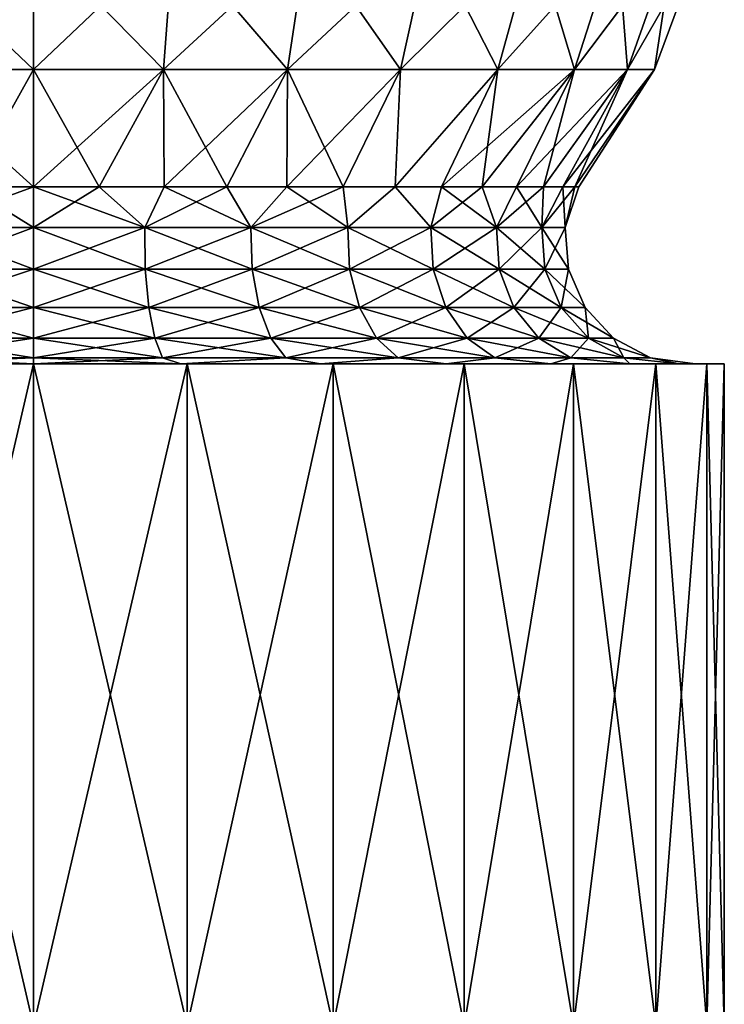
# Model space of a CAD drawing. Header units: millimetres. Extents: x -84 to 84, y -375 to 242.
# Tile 77 of 166: x 0 to 12, y 66 to 83. Entities that reach past the tile are written whole.
import ezdxf

# ---------------------------------------------------------------- set-up
doc = ezdxf.new("R2010")
doc.units = ezdxf.units.MM
doc.header["$LTSCALE"] = 81.481481
for name, color, linetype in [('226', 7, 'CONTINUOUS'), ('227', 7, 'CONTINUOUS'), ('228', 7, 'CONTINUOUS'), ('229', 7, 'CONTINUOUS'), ('240', 7, 'CONTINUOUS'), ('241', 7, 'CONTINUOUS'), ('242', 7, 'CONTINUOUS')]:
    doc.layers.add(name, color=color, linetype=linetype)

msp = doc.modelspace()

# ---------------------------------------------------------------- linework, layer by layer
at = {"layer": '226', "color": 7, "linetype": 'CONTINUOUS', "true_color": 0xa2afbf}
for points in [[(0, 76.767, 4.425), (0, 65.267, 4.425), (2.67, 65.267, 4.124), (0, 76.767, 4.425)], [(2.669, 76.767, 4.124), (0, 76.767, 4.425), (2.67, 65.267, 4.124), (2.669, 76.767, 4.124)], [(0, 76.767, -19.575), (2.669, 76.767, -19.274), (0, 65.267, -19.575), (0, 76.767, -19.575)], [(0, 65.267, -19.575), (2.669, 76.767, -19.274), (2.67, 65.267, -19.274), (0, 65.267, -19.575)], [(5.205, 76.767, 3.237), (2.669, 76.767, 4.124), (5.207, 65.267, 3.237), (5.205, 76.767, 3.237)], [(5.207, 65.267, 3.237), (2.669, 76.767, 4.124), (2.67, 65.267, 4.124), (5.207, 65.267, 3.237)], [(2.669, 76.767, -19.274), (5.205, 76.767, -18.387), (2.67, 65.267, -19.274), (2.669, 76.767, -19.274)], [(2.67, 65.267, -19.274), (5.205, 76.767, -18.387), (5.207, 65.267, -18.387), (2.67, 65.267, -19.274)], [(7.48, 76.767, 1.808), (5.205, 76.767, 3.237), (7.482, 65.267, 1.807), (7.48, 76.767, 1.808)], [(7.482, 65.267, 1.807), (5.205, 76.767, 3.237), (5.207, 65.267, 3.237), (7.482, 65.267, 1.807)], [(5.205, 76.767, -18.387), (7.48, 76.767, -16.958), (5.207, 65.267, -18.387), (5.205, 76.767, -18.387)], [(5.207, 65.267, -18.387), (7.48, 76.767, -16.958), (7.482, 65.267, -16.957), (5.207, 65.267, -18.387)], [(9.381, 76.767, -0.092), (7.48, 76.767, 1.808), (9.382, 65.267, -0.093), (9.381, 76.767, -0.092)], [(9.382, 65.267, -0.093), (7.48, 76.767, 1.808), (7.482, 65.267, 1.807), (9.382, 65.267, -0.093)], [(7.48, 76.767, -16.958), (9.381, 76.767, -15.058), (7.482, 65.267, -16.957), (7.48, 76.767, -16.958)], [(7.482, 65.267, -16.957), (9.381, 76.767, -15.058), (9.382, 65.267, -15.057), (7.482, 65.267, -16.957)], [(10.811, 76.767, -2.368), (9.381, 76.767, -0.092), (10.812, 65.267, -2.368), (10.811, 76.767, -2.368)], [(10.812, 65.267, -2.368), (9.381, 76.767, -0.092), (9.382, 65.267, -0.093), (10.812, 65.267, -2.368)], [(9.381, 76.767, -15.058), (10.811, 76.767, -12.782), (9.382, 65.267, -15.057), (9.381, 76.767, -15.058)], [(9.382, 65.267, -15.057), (10.811, 76.767, -12.782), (10.812, 65.267, -12.782), (9.382, 65.267, -15.057)], [(11.698, 76.767, -4.904), (10.811, 76.767, -2.368), (11.699, 65.267, -4.905), (11.698, 76.767, -4.904)], [(11.699, 65.267, -4.905), (10.811, 76.767, -2.368), (10.812, 65.267, -2.368), (11.699, 65.267, -4.905)], [(10.811, 76.767, -12.782), (11.698, 76.767, -10.246), (10.812, 65.267, -12.782), (10.811, 76.767, -12.782)], [(10.812, 65.267, -12.782), (11.698, 76.767, -10.246), (11.699, 65.267, -10.245), (10.812, 65.267, -12.782)], [(11.999, 76.767, -7.575), (11.698, 76.767, -4.904), (12, 65.267, -7.575), (11.999, 76.767, -7.575)], [(12, 65.267, -7.575), (11.698, 76.767, -4.904), (11.699, 65.267, -4.905), (12, 65.267, -7.575)], [(11.698, 76.767, -10.246), (11.999, 76.767, -7.575), (11.699, 65.267, -10.245), (11.698, 76.767, -10.246)], [(11.699, 65.267, -10.245), (11.999, 76.767, -7.575), (12, 65.267, -7.575), (11.699, 65.267, -10.245)]]:
    msp.add_3dface(points, dxfattribs=at)
at = {"layer": '227', "color": 7, "linetype": 'CONTINUOUS', "true_color": 0xa2afbf}
for points in [[(-2.669, 76.767, 4.124), (0, 76.767, 4.425), (-2.557, 76.767, 3.634), (-2.669, 76.767, 4.124)], [(0, 76.767, -19.575), (-2.669, 76.767, -19.274), (0, 76.767, -19.072), (0, 76.767, -19.575)], [(0, 76.767, -19.072), (-2.669, 76.767, -19.274), (-2.557, 76.767, -18.784), (0, 76.767, -19.072)], [(0, 76.767, 4.425), (0, 76.767, 3.922), (-2.557, 76.767, 3.634), (0, 76.767, 4.425)], [(0, 76.767, 4.425), (2.669, 76.767, 4.124), (0, 76.767, 3.922), (0, 76.767, 4.425)], [(0, 76.767, 3.922), (2.669, 76.767, 4.124), (2.557, 76.767, 3.634), (0, 76.767, 3.922)], [(2.669, 76.767, -19.274), (0, 76.767, -19.575), (2.557, 76.767, -18.784), (2.669, 76.767, -19.274)], [(2.557, 76.767, -18.784), (0, 76.767, -19.575), (0, 76.767, -19.072), (2.557, 76.767, -18.784)], [(2.557, 76.767, 3.634), (2.669, 76.767, 4.124), (4.987, 76.767, 2.784), (2.557, 76.767, 3.634)], [(4.987, 76.767, -17.934), (2.669, 76.767, -19.274), (2.557, 76.767, -18.784), (4.987, 76.767, -17.934)], [(2.669, 76.767, 4.124), (5.205, 76.767, 3.237), (4.987, 76.767, 2.784), (2.669, 76.767, 4.124)], [(5.205, 76.767, -18.387), (2.669, 76.767, -19.274), (4.987, 76.767, -17.934), (5.205, 76.767, -18.387)], [(4.987, 76.767, 2.784), (5.205, 76.767, 3.237), (7.167, 76.767, 1.414), (4.987, 76.767, 2.784)], [(7.167, 76.767, -16.564), (5.205, 76.767, -18.387), (4.987, 76.767, -17.934), (7.167, 76.767, -16.564)], [(5.205, 76.767, 3.237), (7.48, 76.767, 1.808), (7.167, 76.767, 1.414), (5.205, 76.767, 3.237)], [(7.48, 76.767, -16.958), (5.205, 76.767, -18.387), (7.167, 76.767, -16.564), (7.48, 76.767, -16.958)], [(7.167, 76.767, 1.414), (7.48, 76.767, 1.808), (8.987, 76.767, -0.406), (7.167, 76.767, 1.414)], [(8.987, 76.767, -14.744), (7.48, 76.767, -16.958), (7.167, 76.767, -16.564), (8.987, 76.767, -14.744)], [(7.48, 76.767, 1.808), (9.381, 76.767, -0.092), (8.987, 76.767, -0.406), (7.48, 76.767, 1.808)], [(9.381, 76.767, -15.058), (7.48, 76.767, -16.958), (8.987, 76.767, -14.744), (9.381, 76.767, -15.058)], [(8.987, 76.767, -0.406), (9.381, 76.767, -0.092), (10.357, 76.767, -2.586), (8.987, 76.767, -0.406)], [(10.357, 76.767, -12.564), (9.381, 76.767, -15.058), (8.987, 76.767, -14.744), (10.357, 76.767, -12.564)], [(9.381, 76.767, -0.092), (10.811, 76.767, -2.368), (10.357, 76.767, -2.586), (9.381, 76.767, -0.092)], [(10.811, 76.767, -12.782), (9.381, 76.767, -15.058), (10.357, 76.767, -12.564), (10.811, 76.767, -12.782)], [(10.357, 76.767, -2.586), (10.811, 76.767, -2.368), (11.208, 76.767, -5.016), (10.357, 76.767, -2.586)], [(11.208, 76.767, -10.134), (10.811, 76.767, -12.782), (10.357, 76.767, -12.564), (11.208, 76.767, -10.134)], [(10.811, 76.767, -2.368), (11.698, 76.767, -4.904), (11.208, 76.767, -5.016), (10.811, 76.767, -2.368)], [(11.698, 76.767, -10.246), (10.811, 76.767, -12.782), (11.208, 76.767, -10.134), (11.698, 76.767, -10.246)], [(11.208, 76.767, -5.016), (11.698, 76.767, -4.904), (11.496, 76.767, -7.575), (11.208, 76.767, -5.016)], [(11.496, 76.767, -7.575), (11.698, 76.767, -10.246), (11.208, 76.767, -10.134), (11.496, 76.767, -7.575)], [(11.698, 76.767, -4.904), (11.698, 76.767, -10.246), (11.496, 76.767, -7.575), (11.698, 76.767, -4.904)], [(11.698, 76.767, -4.904), (11.999, 76.767, -7.575), (11.698, 76.767, -10.246), (11.698, 76.767, -4.904)]]:
    msp.add_3dface(points, dxfattribs=at)
at = {"layer": '228', "color": 7, "linetype": 'CONTINUOUS', "true_color": 0xa2afbf}
for points in [[(0, 79.137, 1.711), (1.931, 79.137, 1.508), (0, 79.84, 1.898), (0, 79.137, 1.711)], [(0, 79.84, 1.898), (1.931, 79.137, 1.508), (1.142, 79.84, 1.829), (0, 79.84, 1.898)], [(1.931, 79.137, -16.658), (0, 79.137, -16.861), (1.142, 79.84, -16.979), (1.931, 79.137, -16.658)], [(1.142, 79.84, -16.979), (0, 79.137, -16.861), (0, 79.84, -17.048), (1.142, 79.84, -16.979)], [(1.142, 79.84, 1.829), (1.931, 79.137, 1.508), (2.267, 79.84, 1.622), (1.142, 79.84, 1.829)], [(2.267, 79.84, -16.772), (1.931, 79.137, -16.658), (1.142, 79.84, -16.979), (2.267, 79.84, -16.772)], [(1.931, 79.137, 1.508), (3.777, 79.137, 0.908), (2.267, 79.84, 1.622), (1.931, 79.137, 1.508)], [(3.777, 79.137, -16.058), (1.931, 79.137, -16.658), (3.359, 79.84, -16.432), (3.777, 79.137, -16.058)], [(3.359, 79.84, -16.432), (1.931, 79.137, -16.658), (2.267, 79.84, -16.772), (3.359, 79.84, -16.432)], [(2.267, 79.84, 1.622), (3.777, 79.137, 0.908), (3.359, 79.84, 1.282), (2.267, 79.84, 1.622)], [(3.359, 79.84, 1.282), (3.777, 79.137, 0.908), (4.402, 79.84, 0.813), (3.359, 79.84, 1.282)], [(4.402, 79.84, -15.963), (3.777, 79.137, -16.058), (3.359, 79.84, -16.432), (4.402, 79.84, -15.963)], [(3.777, 79.137, 0.908), (5.458, 79.137, -0.062), (4.402, 79.84, 0.813), (3.777, 79.137, 0.908)], [(5.458, 79.137, -15.088), (3.777, 79.137, -16.058), (5.381, 79.84, -15.371), (5.458, 79.137, -15.088)], [(5.381, 79.84, -15.371), (3.777, 79.137, -16.058), (4.402, 79.84, -15.963), (5.381, 79.84, -15.371)], [(4.402, 79.84, 0.813), (5.458, 79.137, -0.062), (5.381, 79.84, 0.221), (4.402, 79.84, 0.813)], [(5.381, 79.84, 0.221), (5.458, 79.137, -0.062), (6.281, 79.84, -0.485), (5.381, 79.84, 0.221)], [(6.281, 79.84, -14.665), (5.458, 79.137, -15.088), (5.381, 79.84, -15.371), (6.281, 79.84, -14.665)], [(5.458, 79.137, -0.062), (6.901, 79.137, -1.361), (6.281, 79.84, -0.485), (5.458, 79.137, -0.062)], [(6.901, 79.137, -13.789), (5.458, 79.137, -15.088), (6.281, 79.84, -14.665), (6.901, 79.137, -13.789)], [(6.281, 79.84, -0.485), (6.901, 79.137, -1.361), (7.09, 79.84, -1.294), (6.281, 79.84, -0.485)], [(7.09, 79.84, -13.856), (6.901, 79.137, -13.789), (6.281, 79.84, -14.665), (7.09, 79.84, -13.856)], [(6.901, 79.137, -1.361), (8.042, 79.137, -2.932), (7.09, 79.84, -1.294), (6.901, 79.137, -1.361)], [(8.042, 79.137, -12.218), (6.901, 79.137, -13.789), (7.796, 79.84, -12.956), (8.042, 79.137, -12.218)], [(7.796, 79.84, -12.956), (6.901, 79.137, -13.789), (7.09, 79.84, -13.856), (7.796, 79.84, -12.956)], [(7.09, 79.84, -1.294), (8.042, 79.137, -2.932), (7.796, 79.84, -2.194), (7.09, 79.84, -1.294)], [(7.796, 79.84, -2.194), (8.042, 79.137, -2.932), (8.388, 79.84, -3.173), (7.796, 79.84, -2.194)], [(8.388, 79.84, -11.977), (8.042, 79.137, -12.218), (7.796, 79.84, -12.956), (8.388, 79.84, -11.977)], [(8.042, 79.137, -2.932), (8.832, 79.137, -4.705), (8.388, 79.84, -3.173), (8.042, 79.137, -2.932)], [(8.832, 79.137, -10.445), (8.042, 79.137, -12.218), (8.857, 79.84, -10.934), (8.832, 79.137, -10.445)], [(8.857, 79.84, -10.934), (8.042, 79.137, -12.218), (8.388, 79.84, -11.977), (8.857, 79.84, -10.934)], [(8.388, 79.84, -3.173), (8.832, 79.137, -4.705), (8.857, 79.84, -4.216), (8.388, 79.84, -3.173)], [(8.832, 79.137, -4.705), (9.235, 79.137, -6.604), (9.197, 79.84, -5.308), (8.832, 79.137, -4.705)], [(8.857, 79.84, -4.216), (8.832, 79.137, -4.705), (9.197, 79.84, -5.308), (8.857, 79.84, -4.216)], [(9.235, 79.137, -8.546), (8.832, 79.137, -10.445), (9.404, 79.84, -8.717), (9.235, 79.137, -8.546)], [(9.404, 79.84, -8.717), (8.832, 79.137, -10.445), (9.197, 79.84, -9.842), (9.404, 79.84, -8.717)], [(9.197, 79.84, -9.842), (8.832, 79.137, -10.445), (8.857, 79.84, -10.934), (9.197, 79.84, -9.842)], [(9.197, 79.84, -5.308), (9.235, 79.137, -6.604), (9.404, 79.84, -6.433), (9.197, 79.84, -5.308)], [(9.235, 79.137, -6.604), (9.235, 79.137, -8.546), (9.473, 79.84, -7.575), (9.235, 79.137, -6.604)], [(9.404, 79.84, -6.433), (9.235, 79.137, -6.604), (9.473, 79.84, -7.575), (9.404, 79.84, -6.433)], [(9.473, 79.84, -7.575), (9.235, 79.137, -8.546), (9.404, 79.84, -8.717), (9.473, 79.84, -7.575)], [(0, 78.41, 1.768), (1.942, 78.41, 1.564), (0, 79.137, 1.711), (0, 78.41, 1.768)], [(0, 79.137, 1.711), (1.942, 78.41, 1.564), (1.931, 79.137, 1.508), (0, 79.137, 1.711)], [(1.942, 78.41, -16.714), (0, 78.41, -16.918), (1.931, 79.137, -16.658), (1.942, 78.41, -16.714)], [(1.931, 79.137, -16.658), (0, 78.41, -16.918), (0, 79.137, -16.861), (1.931, 79.137, -16.658)], [(1.942, 78.41, 1.564), (3.8, 78.41, 0.96), (1.931, 79.137, 1.508), (1.942, 78.41, 1.564)], [(1.931, 79.137, 1.508), (3.8, 78.41, 0.96), (3.777, 79.137, 0.908), (1.931, 79.137, 1.508)], [(3.777, 79.137, -16.058), (1.942, 78.41, -16.714), (1.931, 79.137, -16.658), (3.777, 79.137, -16.058)], [(3.8, 78.41, -16.11), (1.942, 78.41, -16.714), (3.777, 79.137, -16.058), (3.8, 78.41, -16.11)], [(3.8, 78.41, 0.96), (5.492, 78.41, -0.017), (3.777, 79.137, 0.908), (3.8, 78.41, 0.96)], [(3.777, 79.137, 0.908), (5.492, 78.41, -0.017), (5.458, 79.137, -0.062), (3.777, 79.137, 0.908)], [(5.458, 79.137, -15.088), (3.8, 78.41, -16.11), (3.777, 79.137, -16.058), (5.458, 79.137, -15.088)], [(5.492, 78.41, -15.133), (3.8, 78.41, -16.11), (5.458, 79.137, -15.088), (5.492, 78.41, -15.133)], [(5.492, 78.41, -0.017), (6.943, 78.41, -1.324), (5.458, 79.137, -0.062), (5.492, 78.41, -0.017)], [(5.458, 79.137, -0.062), (6.943, 78.41, -1.324), (6.901, 79.137, -1.361), (5.458, 79.137, -0.062)], [(6.901, 79.137, -13.789), (5.492, 78.41, -15.133), (5.458, 79.137, -15.088), (6.901, 79.137, -13.789)], [(6.943, 78.41, -13.826), (5.492, 78.41, -15.133), (6.901, 79.137, -13.789), (6.943, 78.41, -13.826)], [(6.943, 78.41, -1.324), (8.091, 78.41, -2.904), (6.901, 79.137, -1.361), (6.943, 78.41, -1.324)], [(6.901, 79.137, -1.361), (8.091, 78.41, -2.904), (8.042, 79.137, -2.932), (6.901, 79.137, -1.361)], [(8.042, 79.137, -12.218), (6.943, 78.41, -13.826), (6.901, 79.137, -13.789), (8.042, 79.137, -12.218)], [(8.091, 78.41, -12.246), (6.943, 78.41, -13.826), (8.042, 79.137, -12.218), (8.091, 78.41, -12.246)], [(8.091, 78.41, -2.904), (8.885, 78.41, -4.688), (8.042, 79.137, -2.932), (8.091, 78.41, -2.904)], [(8.042, 79.137, -2.932), (8.885, 78.41, -4.688), (8.832, 79.137, -4.705), (8.042, 79.137, -2.932)], [(8.832, 79.137, -10.445), (8.091, 78.41, -12.246), (8.042, 79.137, -12.218), (8.832, 79.137, -10.445)], [(8.885, 78.41, -10.462), (8.091, 78.41, -12.246), (8.832, 79.137, -10.445), (8.885, 78.41, -10.462)], [(8.885, 78.41, -4.688), (9.292, 78.41, -6.598), (8.832, 79.137, -4.705), (8.885, 78.41, -4.688)], [(8.832, 79.137, -4.705), (9.292, 78.41, -6.598), (9.235, 79.137, -6.604), (8.832, 79.137, -4.705)], [(9.235, 79.137, -8.546), (8.885, 78.41, -10.462), (8.832, 79.137, -10.445), (9.235, 79.137, -8.546)], [(9.292, 78.41, -8.552), (8.885, 78.41, -10.462), (9.235, 79.137, -8.546), (9.292, 78.41, -8.552)], [(9.292, 78.41, -6.598), (9.292, 78.41, -8.552), (9.235, 79.137, -6.604), (9.292, 78.41, -6.598)], [(9.235, 79.137, -6.604), (9.292, 78.41, -8.552), (9.235, 79.137, -8.546), (9.235, 79.137, -6.604)], [(0, 77.743, 2.061), (2.003, 77.743, 1.851), (0, 78.41, 1.768), (0, 77.743, 2.061)], [(0, 78.41, 1.768), (2.003, 77.743, 1.851), (1.942, 78.41, 1.564), (0, 78.41, 1.768)], [(2.003, 77.743, -17.001), (0, 77.743, -17.211), (1.942, 78.41, -16.714), (2.003, 77.743, -17.001)], [(1.942, 78.41, -16.714), (0, 77.743, -17.211), (0, 78.41, -16.918), (1.942, 78.41, -16.714)], [(2.003, 77.743, 1.851), (3.919, 77.743, 1.228), (1.942, 78.41, 1.564), (2.003, 77.743, 1.851)], [(1.942, 78.41, 1.564), (3.919, 77.743, 1.228), (3.8, 78.41, 0.96), (1.942, 78.41, 1.564)], [(3.8, 78.41, -16.11), (2.003, 77.743, -17.001), (1.942, 78.41, -16.714), (3.8, 78.41, -16.11)], [(3.919, 77.743, -16.378), (2.003, 77.743, -17.001), (3.8, 78.41, -16.11), (3.919, 77.743, -16.378)], [(3.919, 77.743, 1.228), (5.664, 77.743, 0.221), (3.8, 78.41, 0.96), (3.919, 77.743, 1.228)], [(3.8, 78.41, 0.96), (5.664, 77.743, 0.221), (5.492, 78.41, -0.017), (3.8, 78.41, 0.96)], [(5.492, 78.41, -15.133), (3.919, 77.743, -16.378), (3.8, 78.41, -16.11), (5.492, 78.41, -15.133)], [(5.664, 77.743, -15.371), (3.919, 77.743, -16.378), (5.492, 78.41, -15.133), (5.664, 77.743, -15.371)], [(5.664, 77.743, 0.221), (7.161, 77.743, -1.127), (5.492, 78.41, -0.017), (5.664, 77.743, 0.221)], [(5.492, 78.41, -0.017), (7.161, 77.743, -1.127), (6.943, 78.41, -1.324), (5.492, 78.41, -0.017)], [(6.943, 78.41, -13.826), (5.664, 77.743, -15.371), (5.492, 78.41, -15.133), (6.943, 78.41, -13.826)], [(7.161, 77.743, -14.023), (5.664, 77.743, -15.371), (6.943, 78.41, -13.826), (7.161, 77.743, -14.023)], [(7.161, 77.743, -1.127), (8.345, 77.743, -2.757), (6.943, 78.41, -1.324), (7.161, 77.743, -1.127)], [(6.943, 78.41, -1.324), (8.345, 77.743, -2.757), (8.091, 78.41, -2.904), (6.943, 78.41, -1.324)], [(8.091, 78.41, -12.246), (7.161, 77.743, -14.023), (6.943, 78.41, -13.826), (8.091, 78.41, -12.246)], [(8.345, 77.743, -12.393), (7.161, 77.743, -14.023), (8.091, 78.41, -12.246), (8.345, 77.743, -12.393)], [(8.345, 77.743, -2.757), (9.165, 77.743, -4.597), (8.091, 78.41, -2.904), (8.345, 77.743, -2.757)], [(8.091, 78.41, -2.904), (9.165, 77.743, -4.597), (8.885, 78.41, -4.688), (8.091, 78.41, -2.904)], [(8.885, 78.41, -10.462), (8.345, 77.743, -12.393), (8.091, 78.41, -12.246), (8.885, 78.41, -10.462)], [(9.165, 77.743, -10.553), (8.345, 77.743, -12.393), (8.885, 78.41, -10.462), (9.165, 77.743, -10.553)], [(9.165, 77.743, -4.597), (9.583, 77.743, -6.568), (8.885, 78.41, -4.688), (9.165, 77.743, -4.597)], [(8.885, 78.41, -4.688), (9.583, 77.743, -6.568), (9.292, 78.41, -6.598), (8.885, 78.41, -4.688)], [(9.292, 78.41, -8.552), (9.165, 77.743, -10.553), (8.885, 78.41, -10.462), (9.292, 78.41, -8.552)], [(9.583, 77.743, -8.582), (9.165, 77.743, -10.553), (9.292, 78.41, -8.552), (9.583, 77.743, -8.582)], [(9.583, 77.743, -6.568), (9.583, 77.743, -8.582), (9.292, 78.41, -6.598), (9.583, 77.743, -6.568)], [(9.292, 78.41, -6.598), (9.583, 77.743, -8.582), (9.292, 78.41, -8.552), (9.292, 78.41, -6.598)], [(0, 77.211, 2.559), (2.107, 77.211, 2.337), (0, 77.743, 2.061), (0, 77.211, 2.559)], [(0, 77.743, 2.061), (2.107, 77.211, 2.337), (2.003, 77.743, 1.851), (0, 77.743, 2.061)], [(2.107, 77.211, -17.487), (0, 77.211, -17.709), (2.003, 77.743, -17.001), (2.107, 77.211, -17.487)], [(2.003, 77.743, -17.001), (0, 77.211, -17.709), (0, 77.743, -17.211), (2.003, 77.743, -17.001)], [(2.107, 77.211, 2.337), (4.122, 77.211, 1.683), (2.003, 77.743, 1.851), (2.107, 77.211, 2.337)], [(2.003, 77.743, 1.851), (4.122, 77.211, 1.683), (3.919, 77.743, 1.228), (2.003, 77.743, 1.851)], [(3.919, 77.743, -16.378), (2.107, 77.211, -17.487), (2.003, 77.743, -17.001), (3.919, 77.743, -16.378)], [(4.122, 77.211, -16.833), (2.107, 77.211, -17.487), (3.919, 77.743, -16.378), (4.122, 77.211, -16.833)], [(4.122, 77.211, 1.683), (5.956, 77.211, 0.623), (3.919, 77.743, 1.228), (4.122, 77.211, 1.683)], [(3.919, 77.743, 1.228), (5.956, 77.211, 0.623), (5.664, 77.743, 0.221), (3.919, 77.743, 1.228)], [(5.664, 77.743, -15.371), (4.122, 77.211, -16.833), (3.919, 77.743, -16.378), (5.664, 77.743, -15.371)], [(5.956, 77.211, -15.773), (4.122, 77.211, -16.833), (5.664, 77.743, -15.371), (5.956, 77.211, -15.773)], [(5.956, 77.211, 0.623), (7.531, 77.211, -0.794), (5.664, 77.743, 0.221), (5.956, 77.211, 0.623)], [(5.664, 77.743, 0.221), (7.531, 77.211, -0.794), (7.161, 77.743, -1.127), (5.664, 77.743, 0.221)], [(7.161, 77.743, -14.023), (5.956, 77.211, -15.773), (5.664, 77.743, -15.371), (7.161, 77.743, -14.023)], [(7.531, 77.211, -14.356), (5.956, 77.211, -15.773), (7.161, 77.743, -14.023), (7.531, 77.211, -14.356)], [(7.531, 77.211, -0.794), (8.776, 77.211, -2.508), (7.161, 77.743, -1.127), (7.531, 77.211, -0.794)], [(7.161, 77.743, -1.127), (8.776, 77.211, -2.508), (8.345, 77.743, -2.757), (7.161, 77.743, -1.127)], [(8.345, 77.743, -12.393), (7.531, 77.211, -14.356), (7.161, 77.743, -14.023), (8.345, 77.743, -12.393)], [(8.776, 77.211, -12.642), (7.531, 77.211, -14.356), (8.345, 77.743, -12.393), (8.776, 77.211, -12.642)], [(8.776, 77.211, -2.508), (9.638, 77.211, -4.443), (8.345, 77.743, -2.757), (8.776, 77.211, -2.508)], [(8.345, 77.743, -2.757), (9.638, 77.211, -4.443), (9.165, 77.743, -4.597), (8.345, 77.743, -2.757)], [(9.165, 77.743, -10.553), (8.776, 77.211, -12.642), (8.345, 77.743, -12.393), (9.165, 77.743, -10.553)], [(9.638, 77.211, -10.707), (8.776, 77.211, -12.642), (9.165, 77.743, -10.553), (9.638, 77.211, -10.707)], [(9.638, 77.211, -4.443), (10.078, 77.211, -6.516), (9.165, 77.743, -4.597), (9.638, 77.211, -4.443)], [(9.165, 77.743, -4.597), (10.078, 77.211, -6.516), (9.583, 77.743, -6.568), (9.165, 77.743, -4.597)], [(9.583, 77.743, -8.582), (9.638, 77.211, -10.707), (9.165, 77.743, -10.553), (9.583, 77.743, -8.582)], [(10.078, 77.211, -6.516), (10.078, 77.211, -8.634), (9.583, 77.743, -6.568), (10.078, 77.211, -6.516)], [(10.078, 77.211, -8.634), (9.638, 77.211, -10.707), (9.583, 77.743, -8.582), (10.078, 77.211, -8.634)], [(9.583, 77.743, -6.568), (10.078, 77.211, -8.634), (9.583, 77.743, -8.582), (9.583, 77.743, -6.568)], [(0, 76.873, 3.204), (2.241, 76.873, 2.969), (0, 77.211, 2.559), (0, 76.873, 3.204)], [(0, 77.211, 2.559), (2.241, 76.873, 2.969), (2.107, 77.211, 2.337), (0, 77.211, 2.559)], [(2.241, 76.873, -18.119), (0, 76.873, -18.354), (2.107, 77.211, -17.487), (2.241, 76.873, -18.119)], [(2.107, 77.211, -17.487), (0, 76.873, -18.354), (0, 77.211, -17.709), (2.107, 77.211, -17.487)], [(2.241, 76.873, 2.969), (4.384, 76.873, 2.272), (2.107, 77.211, 2.337), (2.241, 76.873, 2.969)], [(2.107, 77.211, 2.337), (4.384, 76.873, 2.272), (4.122, 77.211, 1.683), (2.107, 77.211, 2.337)], [(4.122, 77.211, -16.833), (2.241, 76.873, -18.119), (2.107, 77.211, -17.487), (4.122, 77.211, -16.833)], [(4.384, 76.873, -17.422), (2.241, 76.873, -18.119), (4.122, 77.211, -16.833), (4.384, 76.873, -17.422)], [(4.384, 76.873, 2.272), (6.336, 76.873, 1.146), (4.122, 77.211, 1.683), (4.384, 76.873, 2.272)], [(4.122, 77.211, 1.683), (6.336, 76.873, 1.146), (5.956, 77.211, 0.623), (4.122, 77.211, 1.683)], [(5.956, 77.211, -15.773), (4.384, 76.873, -17.422), (4.122, 77.211, -16.833), (5.956, 77.211, -15.773)], [(6.336, 76.873, -16.296), (4.384, 76.873, -17.422), (5.956, 77.211, -15.773), (6.336, 76.873, -16.296)], [(6.336, 76.873, 1.146), (8.011, 76.873, -0.362), (5.956, 77.211, 0.623), (6.336, 76.873, 1.146)], [(5.956, 77.211, 0.623), (8.011, 76.873, -0.362), (7.531, 77.211, -0.794), (5.956, 77.211, 0.623)], [(7.531, 77.211, -14.356), (6.336, 76.873, -16.296), (5.956, 77.211, -15.773), (7.531, 77.211, -14.356)], [(8.011, 76.873, -14.788), (6.336, 76.873, -16.296), (7.531, 77.211, -14.356), (8.011, 76.873, -14.788)], [(8.011, 76.873, -0.362), (9.335, 76.873, -2.185), (7.531, 77.211, -0.794), (8.011, 76.873, -0.362)], [(7.531, 77.211, -0.794), (9.335, 76.873, -2.185), (8.776, 77.211, -2.508), (7.531, 77.211, -0.794)], [(8.776, 77.211, -12.642), (8.011, 76.873, -14.788), (7.531, 77.211, -14.356), (8.776, 77.211, -12.642)], [(9.335, 76.873, -12.965), (8.011, 76.873, -14.788), (8.776, 77.211, -12.642), (9.335, 76.873, -12.965)], [(9.335, 76.873, -2.185), (10.252, 76.873, -4.244), (8.776, 77.211, -2.508), (9.335, 76.873, -2.185)], [(8.776, 77.211, -2.508), (10.252, 76.873, -4.244), (9.638, 77.211, -4.443), (8.776, 77.211, -2.508)], [(9.638, 77.211, -10.707), (9.335, 76.873, -12.965), (8.776, 77.211, -12.642), (9.638, 77.211, -10.707)], [(10.252, 76.873, -10.906), (9.335, 76.873, -12.965), (9.638, 77.211, -10.707), (10.252, 76.873, -10.906)], [(10.252, 76.873, -4.244), (10.72, 76.873, -6.448), (9.638, 77.211, -4.443), (10.252, 76.873, -4.244)], [(9.638, 77.211, -4.443), (10.72, 76.873, -6.448), (10.078, 77.211, -6.516), (9.638, 77.211, -4.443)], [(10.078, 77.211, -8.634), (10.252, 76.873, -10.906), (9.638, 77.211, -10.707), (10.078, 77.211, -8.634)], [(10.72, 76.873, -6.448), (10.72, 76.873, -8.702), (10.078, 77.211, -6.516), (10.72, 76.873, -6.448)], [(10.72, 76.873, -8.702), (10.252, 76.873, -10.906), (10.078, 77.211, -8.634), (10.72, 76.873, -8.702)], [(10.078, 77.211, -6.516), (10.72, 76.873, -8.702), (10.078, 77.211, -8.634), (10.078, 77.211, -6.516)], [(0, 76.767, 3.922), (2.557, 76.767, 3.634), (0, 76.873, 3.204), (0, 76.767, 3.922)], [(0, 76.873, 3.204), (2.557, 76.767, 3.634), (2.241, 76.873, 2.969), (0, 76.873, 3.204)], [(2.557, 76.767, -18.784), (0, 76.767, -19.072), (2.241, 76.873, -18.119), (2.557, 76.767, -18.784)], [(2.241, 76.873, -18.119), (0, 76.767, -19.072), (0, 76.873, -18.354), (2.241, 76.873, -18.119)], [(2.241, 76.873, 2.969), (2.557, 76.767, 3.634), (4.384, 76.873, 2.272), (2.241, 76.873, 2.969)], [(4.384, 76.873, -17.422), (2.557, 76.767, -18.784), (2.241, 76.873, -18.119), (4.384, 76.873, -17.422)], [(2.557, 76.767, 3.634), (4.987, 76.767, 2.784), (4.384, 76.873, 2.272), (2.557, 76.767, 3.634)], [(4.987, 76.767, -17.934), (2.557, 76.767, -18.784), (4.384, 76.873, -17.422), (4.987, 76.767, -17.934)], [(4.384, 76.873, 2.272), (4.987, 76.767, 2.784), (6.336, 76.873, 1.146), (4.384, 76.873, 2.272)], [(6.336, 76.873, -16.296), (4.987, 76.767, -17.934), (4.384, 76.873, -17.422), (6.336, 76.873, -16.296)], [(4.987, 76.767, 2.784), (7.167, 76.767, 1.414), (6.336, 76.873, 1.146), (4.987, 76.767, 2.784)], [(7.167, 76.767, -16.564), (4.987, 76.767, -17.934), (6.336, 76.873, -16.296), (7.167, 76.767, -16.564)], [(6.336, 76.873, 1.146), (7.167, 76.767, 1.414), (8.011, 76.873, -0.362), (6.336, 76.873, 1.146)], [(8.011, 76.873, -14.788), (7.167, 76.767, -16.564), (6.336, 76.873, -16.296), (8.011, 76.873, -14.788)], [(7.167, 76.767, 1.414), (8.987, 76.767, -0.406), (8.011, 76.873, -0.362), (7.167, 76.767, 1.414)], [(8.987, 76.767, -14.744), (7.167, 76.767, -16.564), (8.011, 76.873, -14.788), (8.987, 76.767, -14.744)], [(8.011, 76.873, -0.362), (8.987, 76.767, -0.406), (9.335, 76.873, -2.185), (8.011, 76.873, -0.362)], [(9.335, 76.873, -12.965), (8.987, 76.767, -14.744), (8.011, 76.873, -14.788), (9.335, 76.873, -12.965)], [(8.987, 76.767, -0.406), (10.357, 76.767, -2.586), (9.335, 76.873, -2.185), (8.987, 76.767, -0.406)], [(10.357, 76.767, -12.564), (8.987, 76.767, -14.744), (9.335, 76.873, -12.965), (10.357, 76.767, -12.564)], [(9.335, 76.873, -2.185), (10.357, 76.767, -2.586), (10.252, 76.873, -4.244), (9.335, 76.873, -2.185)], [(10.252, 76.873, -10.906), (10.357, 76.767, -12.564), (9.335, 76.873, -12.965), (10.252, 76.873, -10.906)], [(10.357, 76.767, -2.586), (11.208, 76.767, -5.016), (10.252, 76.873, -4.244), (10.357, 76.767, -2.586)], [(10.252, 76.873, -4.244), (11.208, 76.767, -5.016), (10.72, 76.873, -6.448), (10.252, 76.873, -4.244)], [(11.208, 76.767, -10.134), (10.357, 76.767, -12.564), (10.252, 76.873, -10.906), (11.208, 76.767, -10.134)], [(10.72, 76.873, -8.702), (11.208, 76.767, -10.134), (10.252, 76.873, -10.906), (10.72, 76.873, -8.702)], [(11.208, 76.767, -5.016), (11.496, 76.767, -7.575), (10.72, 76.873, -6.448), (11.208, 76.767, -5.016)], [(11.496, 76.767, -7.575), (11.208, 76.767, -10.134), (10.72, 76.873, -8.702), (11.496, 76.767, -7.575)], [(10.72, 76.873, -6.448), (11.496, 76.767, -7.575), (10.72, 76.873, -8.702), (10.72, 76.873, -6.448)]]:
    msp.add_3dface(points, dxfattribs=at)
at = {"layer": '229', "color": 7, "linetype": 'CONTINUOUS', "true_color": 0xa2afbf}
for points in [[(0, 81.882, 3.275), (2.256, 81.882, 3.038), (0, 84.193, 4.134), (0, 81.882, 3.275)], [(0, 84.193, 4.134), (2.256, 81.882, 3.038), (2.434, 84.193, 3.878), (0, 84.193, 4.134)], [(2.256, 81.882, -18.188), (0, 81.882, -18.425), (2.434, 84.193, -19.028), (2.256, 81.882, -18.188)], [(2.434, 84.193, -19.028), (0, 81.882, -18.425), (0, 84.193, -19.284), (2.434, 84.193, -19.028)], [(2.256, 81.882, 3.038), (4.413, 81.882, 2.337), (2.434, 84.193, 3.878), (2.256, 81.882, 3.038)], [(4.413, 81.882, -17.487), (2.256, 81.882, -18.188), (4.762, 84.193, -18.272), (4.413, 81.882, -17.487)], [(4.762, 84.193, -18.272), (2.256, 81.882, -18.188), (2.434, 84.193, -19.028), (4.762, 84.193, -18.272)], [(2.434, 84.193, 3.878), (4.413, 81.882, 2.337), (4.762, 84.193, 3.122), (2.434, 84.193, 3.878)], [(4.413, 81.882, 2.337), (6.377, 81.882, 1.203), (4.762, 84.193, 3.122), (4.413, 81.882, 2.337)], [(6.377, 81.882, -16.353), (4.413, 81.882, -17.487), (6.882, 84.193, -17.048), (6.377, 81.882, -16.353)], [(6.882, 84.193, -17.048), (4.413, 81.882, -17.487), (4.762, 84.193, -18.272), (6.882, 84.193, -17.048)], [(4.762, 84.193, 3.122), (6.377, 81.882, 1.203), (6.882, 84.193, 1.898), (4.762, 84.193, 3.122)], [(6.377, 81.882, 1.203), (8.063, 81.882, -0.315), (6.882, 84.193, 1.898), (6.377, 81.882, 1.203)], [(8.063, 81.882, -14.835), (6.377, 81.882, -16.353), (8.701, 84.193, -15.41), (8.063, 81.882, -14.835)], [(8.701, 84.193, -15.41), (6.377, 81.882, -16.353), (6.882, 84.193, -17.048), (8.701, 84.193, -15.41)], [(6.882, 84.193, 1.898), (8.063, 81.882, -0.315), (8.701, 84.193, 0.26), (6.882, 84.193, 1.898)], [(8.063, 81.882, -0.315), (9.396, 81.882, -2.15), (8.701, 84.193, 0.26), (8.063, 81.882, -0.315)], [(9.396, 81.882, -13), (8.063, 81.882, -14.835), (10.14, 84.193, -13.429), (9.396, 81.882, -13)], [(10.14, 84.193, -13.429), (8.063, 81.882, -14.835), (8.701, 84.193, -15.41), (10.14, 84.193, -13.429)], [(8.701, 84.193, 0.26), (9.396, 81.882, -2.15), (10.14, 84.193, -1.721), (8.701, 84.193, 0.26)], [(9.396, 81.882, -2.15), (10.319, 81.882, -4.222), (10.14, 84.193, -1.721), (9.396, 81.882, -2.15)], [(10.319, 81.882, -10.928), (9.396, 81.882, -13), (11.136, 84.193, -11.193), (10.319, 81.882, -10.928)], [(11.136, 84.193, -11.193), (9.396, 81.882, -13), (10.14, 84.193, -13.429), (11.136, 84.193, -11.193)], [(10.14, 84.193, -1.721), (10.319, 81.882, -4.222), (11.136, 84.193, -3.957), (10.14, 84.193, -1.721)], [(10.319, 81.882, -4.222), (10.79, 81.882, -6.441), (11.136, 84.193, -3.957), (10.319, 81.882, -4.222)], [(10.79, 81.882, -8.709), (10.319, 81.882, -10.928), (11.645, 84.193, -8.799), (10.79, 81.882, -8.709)], [(11.645, 84.193, -8.799), (10.319, 81.882, -10.928), (11.136, 84.193, -11.193), (11.645, 84.193, -8.799)], [(10.79, 81.882, -6.441), (10.79, 81.882, -8.709), (11.645, 84.193, -6.351), (10.79, 81.882, -6.441)], [(11.136, 84.193, -3.957), (10.79, 81.882, -6.441), (11.645, 84.193, -6.351), (11.136, 84.193, -3.957)], [(11.645, 84.193, -6.351), (10.79, 81.882, -8.709), (11.645, 84.193, -8.799), (11.645, 84.193, -6.351)], [(0, 79.84, 1.898), (1.142, 79.84, 1.829), (0, 81.882, 3.275), (0, 79.84, 1.898)], [(0, 81.882, 3.275), (1.142, 79.84, 1.829), (2.256, 81.882, 3.038), (0, 81.882, 3.275)], [(1.142, 79.84, -16.979), (0, 79.84, -17.048), (2.256, 81.882, -18.188), (1.142, 79.84, -16.979)], [(2.256, 81.882, -18.188), (0, 79.84, -17.048), (0, 81.882, -18.425), (2.256, 81.882, -18.188)], [(1.142, 79.84, 1.829), (2.267, 79.84, 1.622), (2.256, 81.882, 3.038), (1.142, 79.84, 1.829)], [(2.267, 79.84, -16.772), (1.142, 79.84, -16.979), (2.256, 81.882, -18.188), (2.267, 79.84, -16.772)], [(2.267, 79.84, 1.622), (3.359, 79.84, 1.282), (2.256, 81.882, 3.038), (2.267, 79.84, 1.622)], [(2.256, 81.882, 3.038), (3.359, 79.84, 1.282), (4.413, 81.882, 2.337), (2.256, 81.882, 3.038)], [(4.413, 81.882, -17.487), (2.267, 79.84, -16.772), (2.256, 81.882, -18.188), (4.413, 81.882, -17.487)], [(3.359, 79.84, -16.432), (2.267, 79.84, -16.772), (4.413, 81.882, -17.487), (3.359, 79.84, -16.432)], [(3.359, 79.84, 1.282), (4.402, 79.84, 0.813), (4.413, 81.882, 2.337), (3.359, 79.84, 1.282)], [(4.402, 79.84, -15.963), (3.359, 79.84, -16.432), (4.413, 81.882, -17.487), (4.402, 79.84, -15.963)], [(4.402, 79.84, 0.813), (5.381, 79.84, 0.221), (4.413, 81.882, 2.337), (4.402, 79.84, 0.813)], [(5.381, 79.84, -15.371), (4.402, 79.84, -15.963), (6.377, 81.882, -16.353), (5.381, 79.84, -15.371)], [(6.377, 81.882, -16.353), (4.402, 79.84, -15.963), (4.413, 81.882, -17.487), (6.377, 81.882, -16.353)], [(4.413, 81.882, 2.337), (5.381, 79.84, 0.221), (6.377, 81.882, 1.203), (4.413, 81.882, 2.337)], [(5.381, 79.84, 0.221), (6.281, 79.84, -0.485), (6.377, 81.882, 1.203), (5.381, 79.84, 0.221)], [(6.281, 79.84, -14.665), (5.381, 79.84, -15.371), (6.377, 81.882, -16.353), (6.281, 79.84, -14.665)], [(6.281, 79.84, -0.485), (7.09, 79.84, -1.294), (8.063, 81.882, -0.315), (6.281, 79.84, -0.485)], [(6.377, 81.882, 1.203), (6.281, 79.84, -0.485), (8.063, 81.882, -0.315), (6.377, 81.882, 1.203)], [(7.09, 79.84, -13.856), (6.281, 79.84, -14.665), (8.063, 81.882, -14.835), (7.09, 79.84, -13.856)], [(8.063, 81.882, -14.835), (6.281, 79.84, -14.665), (6.377, 81.882, -16.353), (8.063, 81.882, -14.835)], [(7.09, 79.84, -1.294), (7.796, 79.84, -2.194), (8.063, 81.882, -0.315), (7.09, 79.84, -1.294)], [(7.796, 79.84, -12.956), (7.09, 79.84, -13.856), (9.396, 81.882, -13), (7.796, 79.84, -12.956)], [(9.396, 81.882, -13), (7.09, 79.84, -13.856), (8.063, 81.882, -14.835), (9.396, 81.882, -13)], [(7.796, 79.84, -2.194), (8.388, 79.84, -3.173), (9.396, 81.882, -2.15), (7.796, 79.84, -2.194)], [(8.063, 81.882, -0.315), (7.796, 79.84, -2.194), (9.396, 81.882, -2.15), (8.063, 81.882, -0.315)], [(8.388, 79.84, -11.977), (7.796, 79.84, -12.956), (9.396, 81.882, -13), (8.388, 79.84, -11.977)], [(8.388, 79.84, -3.173), (8.857, 79.84, -4.216), (9.396, 81.882, -2.15), (8.388, 79.84, -3.173)], [(8.857, 79.84, -10.934), (8.388, 79.84, -11.977), (10.319, 81.882, -10.928), (8.857, 79.84, -10.934)], [(10.319, 81.882, -10.928), (8.388, 79.84, -11.977), (9.396, 81.882, -13), (10.319, 81.882, -10.928)], [(8.857, 79.84, -4.216), (9.197, 79.84, -5.308), (10.319, 81.882, -4.222), (8.857, 79.84, -4.216)], [(9.396, 81.882, -2.15), (8.857, 79.84, -4.216), (10.319, 81.882, -4.222), (9.396, 81.882, -2.15)], [(9.197, 79.84, -9.842), (8.857, 79.84, -10.934), (10.319, 81.882, -10.928), (9.197, 79.84, -9.842)], [(9.197, 79.84, -5.308), (9.404, 79.84, -6.433), (10.319, 81.882, -4.222), (9.197, 79.84, -5.308)], [(9.404, 79.84, -8.717), (9.197, 79.84, -9.842), (10.79, 81.882, -8.709), (9.404, 79.84, -8.717)], [(10.79, 81.882, -8.709), (9.197, 79.84, -9.842), (10.319, 81.882, -10.928), (10.79, 81.882, -8.709)], [(9.404, 79.84, -6.433), (9.473, 79.84, -7.575), (10.79, 81.882, -6.441), (9.404, 79.84, -6.433)], [(10.319, 81.882, -4.222), (9.404, 79.84, -6.433), (10.79, 81.882, -6.441), (10.319, 81.882, -4.222)], [(9.473, 79.84, -7.575), (9.404, 79.84, -8.717), (10.79, 81.882, -8.709), (9.473, 79.84, -7.575)], [(10.79, 81.882, -6.441), (9.473, 79.84, -7.575), (10.79, 81.882, -8.709), (10.79, 81.882, -6.441)]]:
    msp.add_3dface(points, dxfattribs=at)
at = {"layer": '240', "color": 7, "linetype": 'CONTINUOUS', "true_color": 0xa2afbf}
for points in [[(0, 65.267, 4.425), (-2.669, 76.767, 4.124), (-2.67, 65.267, 4.124), (0, 65.267, 4.425)], [(0, 76.767, -19.575), (0, 65.267, -19.575), (-2.67, 65.267, -19.274), (0, 76.767, -19.575)], [(-2.669, 76.767, -19.274), (0, 76.767, -19.575), (-2.67, 65.267, -19.274), (-2.669, 76.767, -19.274)], [(0, 65.267, 4.425), (0, 76.767, 4.425), (-2.669, 76.767, 4.124), (0, 65.267, 4.425)]]:
    msp.add_3dface(points, dxfattribs=at)
at = {"layer": '241', "color": 7, "linetype": 'CONTINUOUS', "true_color": 0xa2afbf}
for points in [[(-1.931, 79.137, 1.508), (0, 79.137, 1.711), (-1.142, 79.84, 1.829), (-1.931, 79.137, 1.508)], [(0, 79.84, -17.048), (0, 79.137, -16.861), (-1.931, 79.137, -16.658), (0, 79.84, -17.048)], [(0, 79.84, -17.048), (-1.931, 79.137, -16.658), (-1.142, 79.84, -16.979), (0, 79.84, -17.048)], [(0, 79.137, 1.711), (0, 79.84, 1.898), (-1.142, 79.84, 1.829), (0, 79.137, 1.711)], [(-1.942, 78.41, 1.564), (0, 78.41, 1.768), (-1.931, 79.137, 1.508), (-1.942, 78.41, 1.564)], [(0, 79.137, -16.861), (0, 78.41, -16.918), (-1.942, 78.41, -16.714), (0, 79.137, -16.861)], [(0, 79.137, -16.861), (-1.942, 78.41, -16.714), (-1.931, 79.137, -16.658), (0, 79.137, -16.861)], [(0, 78.41, 1.768), (0, 79.137, 1.711), (-1.931, 79.137, 1.508), (0, 78.41, 1.768)], [(-2.003, 77.743, 1.851), (0, 77.743, 2.061), (-1.942, 78.41, 1.564), (-2.003, 77.743, 1.851)], [(0, 78.41, -16.918), (0, 77.743, -17.211), (-2.003, 77.743, -17.001), (0, 78.41, -16.918)], [(0, 78.41, -16.918), (-2.003, 77.743, -17.001), (-1.942, 78.41, -16.714), (0, 78.41, -16.918)], [(0, 77.743, 2.061), (0, 78.41, 1.768), (-1.942, 78.41, 1.564), (0, 77.743, 2.061)], [(-2.107, 77.211, 2.337), (0, 77.211, 2.559), (-2.003, 77.743, 1.851), (-2.107, 77.211, 2.337)], [(0, 77.743, -17.211), (0, 77.211, -17.709), (-2.107, 77.211, -17.487), (0, 77.743, -17.211)], [(0, 77.743, -17.211), (-2.107, 77.211, -17.487), (-2.003, 77.743, -17.001), (0, 77.743, -17.211)], [(0, 77.211, 2.559), (0, 77.743, 2.061), (-2.003, 77.743, 1.851), (0, 77.211, 2.559)], [(-2.241, 76.873, 2.969), (0, 76.873, 3.204), (-2.107, 77.211, 2.337), (-2.241, 76.873, 2.969)], [(0, 77.211, -17.709), (0, 76.873, -18.354), (-2.241, 76.873, -18.119), (0, 77.211, -17.709)], [(0, 77.211, -17.709), (-2.241, 76.873, -18.119), (-2.107, 77.211, -17.487), (0, 77.211, -17.709)], [(0, 76.873, 3.204), (0, 77.211, 2.559), (-2.107, 77.211, 2.337), (0, 76.873, 3.204)], [(-2.557, 76.767, 3.634), (0, 76.767, 3.922), (-2.241, 76.873, 2.969), (-2.557, 76.767, 3.634)], [(0, 76.767, -19.072), (-2.557, 76.767, -18.784), (0, 76.873, -18.354), (0, 76.767, -19.072)], [(0, 76.873, -18.354), (-2.557, 76.767, -18.784), (-2.241, 76.873, -18.119), (0, 76.873, -18.354)], [(0, 76.767, 3.922), (0, 76.873, 3.204), (-2.241, 76.873, 2.969), (0, 76.767, 3.922)]]:
    msp.add_3dface(points, dxfattribs=at)
at = {"layer": '242', "color": 7, "linetype": 'CONTINUOUS', "true_color": 0xa2afbf}
for points in [[(0, 81.882, 3.275), (0, 84.193, 4.134), (-2.434, 84.193, 3.878), (0, 81.882, 3.275)], [(-2.256, 81.882, 3.038), (0, 81.882, 3.275), (-2.434, 84.193, 3.878), (-2.256, 81.882, 3.038)], [(0, 84.193, -19.284), (-2.256, 81.882, -18.188), (-2.434, 84.193, -19.028), (0, 84.193, -19.284)], [(0, 84.193, -19.284), (0, 81.882, -18.425), (-2.256, 81.882, -18.188), (0, 84.193, -19.284)], [(0, 79.84, 1.898), (0, 81.882, 3.275), (-2.256, 81.882, 3.038), (0, 79.84, 1.898)], [(-1.142, 79.84, 1.829), (0, 79.84, 1.898), (-2.256, 81.882, 3.038), (-1.142, 79.84, 1.829)], [(0, 81.882, -18.425), (-1.142, 79.84, -16.979), (-2.256, 81.882, -18.188), (0, 81.882, -18.425)], [(0, 81.882, -18.425), (0, 79.84, -17.048), (-1.142, 79.84, -16.979), (0, 81.882, -18.425)]]:
    msp.add_3dface(points, dxfattribs=at)

doc.saveas('drawing.dxf')
